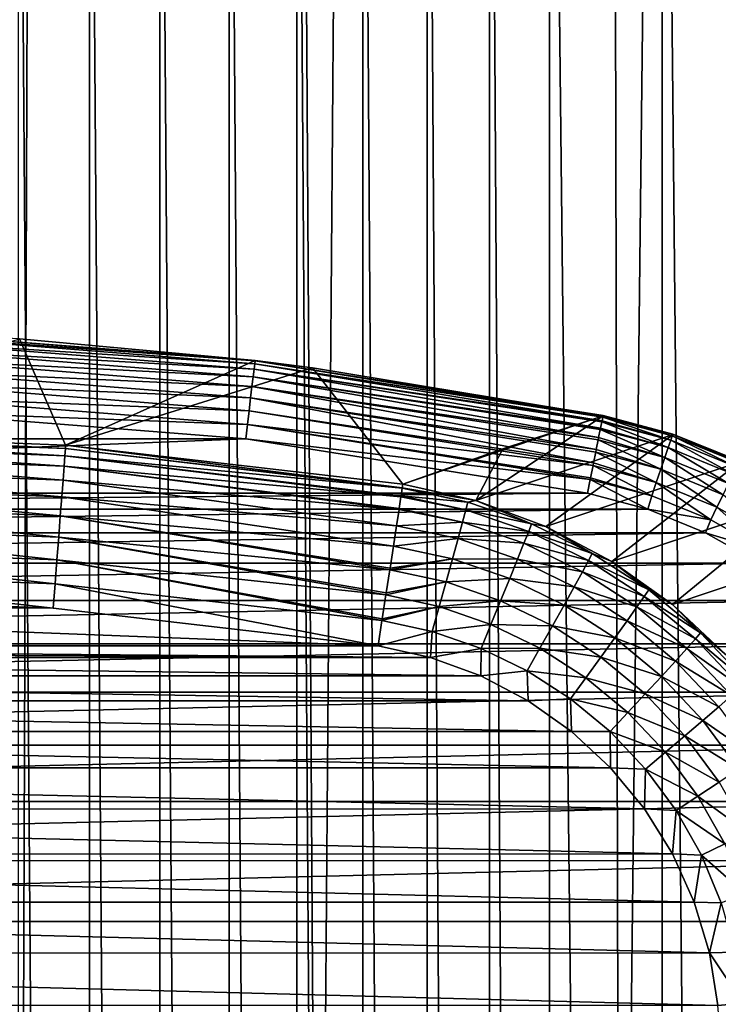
# Model space of a CAD drawing. Header units: metres. Extents: x -24 to 72, y -247 to 22.
# Tile 250 of 256: x 0.91 to 3.08, y -193.63 to -190.57. Entities that reach past the tile are written whole.
import ezdxf

# ---------------------------------------------------------------- set-up
doc = ezdxf.new("R2010")
doc.units = ezdxf.units.M
doc.layers.add('solid_509589_MEDIA_SW0001', color=7, linetype='CONTINUOUS')

msp = doc.modelspace()

# ---------------------------------------------------------------- linework, layer by layer
at = {"layer": 'solid_509589_MEDIA_SW0001'}
for points in [[(2.779046, -196.665558, 278.144073), (2.561803, -103.113213, 276.48111), (3.857469, -103.109459, 276.696259)], [(3.724629, -196.808136, 278.305695), (2.779046, -196.665558, 278.144073), (3.857469, -103.109459, 276.696259)], [(0.000003, -195.803818, 277.928741), (0.000003, -103.316154, 276.314362), (1.273439, -103.115448, 276.353088)], [(0.000004, -196.487045, 277.940674), (0.000003, -195.803818, 277.928741), (1.273439, -103.115448, 276.353088)], [(0.915195, -196.506195, 277.96286), (0.000004, -196.487045, 277.940674), (1.273439, -103.115448, 276.353088)], [(1.84221, -196.565338, 278.030243), (0.915195, -196.506195, 277.96286), (1.273439, -103.115448, 276.353088)], [(1.84221, -196.565338, 278.030243), (1.273439, -103.115448, 276.353088), (2.561803, -103.113213, 276.48111)], [(2.779046, -196.665558, 278.144073), (1.84221, -196.565338, 278.030243), (2.561803, -103.113213, 276.48111)], [(3.227167, -187.166046, 309.125793), (2.909682, -187.481018, 309.132355), (3.227167, -219.441757, 309.689148)], [(2.909682, -187.481018, 309.132355), (2.559543, -187.762283, 309.138306), (2.909562, -219.126663, 309.684723)], [(2.909682, -187.481018, 309.132355), (2.909562, -219.126663, 309.684723), (3.227167, -219.441757, 309.689148)], [(2.559543, -187.762283, 309.138306), (2.373114, -187.889389, 309.141022), (2.559268, -218.845184, 309.680878)], [(2.559543, -187.762283, 309.138306), (2.559268, -218.845184, 309.680878), (2.909562, -219.126663, 309.684723)], [(2.373114, -187.889389, 309.141022), (2.179888, -188.006851, 309.143585), (2.372946, -218.71814, 309.679138)], [(2.373114, -187.889389, 309.141022), (2.372946, -218.71814, 309.679138), (2.559268, -218.845184, 309.680878)], [(2.179888, -188.006851, 309.143585), (1.980316, -188.11438, 309.145905), (2.179785, -218.600708, 309.677582)], [(2.179888, -188.006851, 309.143585), (2.179785, -218.600708, 309.677582), (2.372946, -218.71814, 309.679138)], [(1.980316, -188.11438, 309.145905), (1.775186, -188.211441, 309.148041), (1.980191, -218.493179, 309.676178)], [(1.980316, -188.11438, 309.145905), (1.980191, -218.493179, 309.676178), (2.179785, -218.600708, 309.677582)], [(1.775186, -188.211441, 309.148041), (1.564966, -188.297821, 309.149933), (1.774912, -218.396027, 309.674927)], [(1.775186, -188.211441, 309.148041), (1.774912, -218.396027, 309.674927), (1.980191, -218.493179, 309.676178)], [(1.564966, -188.297821, 309.149933), (1.350091, -188.373306, 309.151611), (1.564655, -218.309616, 309.673798)], [(1.564966, -188.297821, 309.149933), (1.564655, -218.309616, 309.673798), (1.774912, -218.396027, 309.674927)], [(1.350091, -188.373306, 309.151611), (1.131405, -188.437576, 309.153076), (1.349869, -218.234161, 309.672852)], [(1.350091, -188.373306, 309.151611), (1.349869, -218.234161, 309.672852), (1.564655, -218.309616, 309.673798)], [(1.131405, -188.437576, 309.153076), (0.909385, -188.490448, 309.154266), (1.131227, -218.169891, 309.672028)], [(1.131405, -188.437576, 309.153076), (1.131227, -218.169891, 309.672028), (1.349869, -218.234161, 309.672852)], [(0.909385, -188.490448, 309.154266), (0.909203, -218.11702, 309.671387), (1.131227, -218.169891, 309.672028)], [(1.645726, -191.629532, 273.637146), (0.550804, -191.543228, 273.635651), (0.550421, -191.5522, 273.679749)], [(1.645926, -191.628632, 273.592133), (0.914046, -191.561356, 273.590942), (0.550804, -191.543228, 273.635651)], [(1.645726, -191.629532, 273.637146), (1.645926, -191.628632, 273.592133), (0.550804, -191.543228, 273.635651)], [(1.057245, -191.890915, 269.032928), (0, -191.850204, 269.032227), (0.914046, -191.561356, 273.590942)], [(1.642523, -191.655075, 273.723053), (0.549732, -191.568924, 273.721558), (0.548762, -191.59288, 273.759674)], [(1.644579, -191.638443, 273.681274), (0.550421, -191.5522, 273.679749), (0.549732, -191.568924, 273.721558)], [(1.642523, -191.655075, 273.723053), (1.644579, -191.638443, 273.681274), (0.549732, -191.568924, 273.721558)], [(1.644579, -191.638443, 273.681274), (1.645726, -191.629532, 273.637146), (0.550421, -191.5522, 273.679749)], [(1.057245, -191.890915, 269.032928), (0.914046, -191.561356, 273.590942), (1.645926, -191.628632, 273.592133)], [(1.639624, -191.678864, 273.761169), (0.548762, -191.59288, 273.759674), (0.547541, -191.623276, 273.792877)], [(1.639624, -191.678864, 273.761169), (1.642523, -191.655075, 273.723053), (0.548762, -191.59288, 273.759674)], [(1.635976, -191.709076, 273.794373), (0.547541, -191.623276, 273.792877), (0.54611, -191.659134, 273.820068)], [(1.635976, -191.709076, 273.794373), (1.639624, -191.678864, 273.761169), (0.547541, -191.623276, 273.792877)], [(1.057245, -191.890915, 269.032928), (1.645926, -191.628632, 273.592133), (1.824184, -191.650909, 273.592529)], [(2.722879, -191.816177, 273.704163), (1.644579, -191.638443, 273.681274), (1.642523, -191.655075, 273.723053)], [(2.725652, -191.80304, 273.657043), (1.645726, -191.629532, 273.637146), (1.644579, -191.638443, 273.681274)], [(2.725301, -191.804672, 273.665405), (2.725652, -191.80304, 273.657043), (1.644579, -191.638443, 273.681274)], [(2.722879, -191.816177, 273.704163), (2.725301, -191.804672, 273.665405), (1.644579, -191.638443, 273.681274)], [(1.824184, -191.650909, 273.592529), (1.645926, -191.628632, 273.592133), (1.645726, -191.629532, 273.637146)], [(2.726521, -191.799744, 273.595123), (1.824184, -191.650909, 273.592529), (1.645726, -191.629532, 273.637146)], [(2.726448, -191.799362, 273.601654), (2.726521, -191.799744, 273.595123), (1.645726, -191.629532, 273.637146)], [(2.726589, -191.799179, 273.608185), (2.726448, -191.799362, 273.601654), (1.645726, -191.629532, 273.637146)], [(2.726535, -191.799255, 273.619904), (2.726589, -191.799179, 273.608185), (1.645726, -191.629532, 273.637146)], [(2.725652, -191.80304, 273.657043), (2.726535, -191.799255, 273.619904), (1.645726, -191.629532, 273.637146)], [(1.631699, -191.744705, 273.821564), (0.54611, -191.659134, 273.820068), (0.544513, -191.69928, 273.840393)], [(1.631699, -191.744705, 273.821564), (1.635976, -191.709076, 273.794373), (0.54611, -191.659134, 273.820068)], [(2.104052, -192.012146, 269.035034), (1.057245, -191.890915, 269.032928), (1.824184, -191.650909, 273.592529)], [(2.718375, -191.838074, 273.747772), (1.642523, -191.655075, 273.723053), (1.639624, -191.678864, 273.761169)], [(2.722289, -191.819031, 273.711243), (2.722879, -191.816177, 273.704163), (1.642523, -191.655075, 273.723053)], [(2.718375, -191.838074, 273.747772), (2.722289, -191.819031, 273.711243), (1.642523, -191.655075, 273.723053)], [(2.104052, -192.012146, 269.035034), (1.824184, -191.650909, 273.592529), (2.726521, -191.799744, 273.595123)], [(1.626929, -191.784592, 273.841888), (0.544513, -191.69928, 273.840393), (0.542804, -191.742416, 273.85318)], [(1.626929, -191.784592, 273.841888), (1.631699, -191.744705, 273.821564), (0.544513, -191.69928, 273.840393)], [(2.712314, -191.867905, 273.786194), (1.639624, -191.678864, 273.761169), (1.635976, -191.709076, 273.794373)], [(2.717465, -191.842545, 273.754608), (2.718375, -191.838074, 273.747772), (1.639624, -191.678864, 273.761169)], [(2.712314, -191.867905, 273.786194), (2.717465, -191.842545, 273.754608), (1.639624, -191.678864, 273.761169)], [(2.704928, -191.904526, 273.817932), (1.635976, -191.709076, 273.794373), (1.631699, -191.744705, 273.821564)], [(2.711014, -191.874344, 273.792725), (2.712314, -191.867905, 273.786194), (1.635976, -191.709076, 273.794373)], [(2.704928, -191.904526, 273.817932), (2.711014, -191.874344, 273.792725), (1.635976, -191.709076, 273.794373)], [(1.621823, -191.827469, 273.854675), (0.542804, -191.742416, 273.85318), (0.540999, -191.78714, 273.858032)], [(1.621823, -191.827469, 273.854675), (1.626929, -191.784592, 273.841888), (0.542804, -191.742416, 273.85318)], [(2.696502, -191.946503, 273.841766), (1.631699, -191.744705, 273.821564), (1.626929, -191.784592, 273.841888)], [(2.703317, -191.912537, 273.823364), (2.704928, -191.904526, 273.817932), (1.631699, -191.744705, 273.821564)], [(2.696502, -191.946503, 273.841766), (2.703317, -191.912537, 273.823364), (1.631699, -191.744705, 273.821564)], [(1.616567, -191.871933, 273.859497), (0.540999, -191.78714, 273.858032), (-1.613352, -191.871552, 273.859497)], [(1.621823, -191.827469, 273.854675), (0.540999, -191.78714, 273.858032), (1.616567, -191.871933, 273.859497)], [(2.694876, -191.95462, 273.845184), (1.626929, -191.784592, 273.841888), (1.621823, -191.827469, 273.854675)], [(2.694876, -191.95462, 273.845184), (2.696502, -191.946503, 273.841766), (1.626929, -191.784592, 273.841888)], [(2.41459, -191.90303, 271.309448), (2.104052, -192.012146, 269.035034), (2.726521, -191.799744, 273.595123)], [(2.330847, -192.063339, 269.028748), (2.41459, -191.90303, 271.309448), (2.726521, -191.799744, 273.595123)], [(2.943983, -191.857864, 273.592682), (2.330847, -192.063339, 269.028748), (2.726521, -191.799744, 273.595123)], [(2.928245, -191.898544, 273.755585), (2.722289, -191.819031, 273.711243), (2.718375, -191.838074, 273.747772)], [(2.93611, -191.875824, 273.712158), (2.722879, -191.816177, 273.704163), (2.722289, -191.819031, 273.711243)], [(2.928245, -191.898544, 273.755585), (2.93611, -191.875824, 273.712158), (2.722289, -191.819031, 273.711243)], [(2.93611, -191.875824, 273.712158), (2.725301, -191.804672, 273.665405), (2.722879, -191.816177, 273.704163)], [(2.941018, -191.861969, 273.66626), (2.725652, -191.80304, 273.657043), (2.725301, -191.804672, 273.665405)], [(2.93611, -191.875824, 273.712158), (2.941018, -191.861969, 273.66626), (2.725301, -191.804672, 273.665405)], [(2.941018, -191.861969, 273.66626), (2.726535, -191.799255, 273.619904), (2.725652, -191.80304, 273.657043)], [(2.726589, -191.799179, 273.608185), (2.726521, -191.799744, 273.595123), (2.726448, -191.799362, 273.601654)], [(2.943023, -191.856781, 273.620636), (2.726521, -191.799744, 273.595123), (2.726589, -191.799179, 273.608185)], [(2.943023, -191.856781, 273.620636), (2.943983, -191.857864, 273.592682), (2.726521, -191.799744, 273.595123)], [(2.943023, -191.856781, 273.620636), (2.726589, -191.799179, 273.608185), (2.726535, -191.799255, 273.619904)], [(2.941018, -191.861969, 273.66626), (2.943023, -191.856781, 273.620636), (2.726535, -191.799255, 273.619904)], [(1.056499, -191.901901, 268.957886), (0, -191.850204, 269.032227), (1.057245, -191.890915, 269.032928)], [(0.001055, -191.861221, 268.957184), (0, -191.850204, 269.032227), (1.056499, -191.901901, 268.957886)], [(2.686219, -191.997971, 273.858002), (1.621823, -191.827469, 273.854675), (1.616567, -191.871933, 273.859497)], [(2.68736, -191.992249, 273.856812), (2.694876, -191.95462, 273.845184), (1.621823, -191.827469, 273.854675)], [(2.686219, -191.997971, 273.858002), (2.68736, -191.992249, 273.856812), (1.621823, -191.827469, 273.854675)], [(2.917718, -191.929321, 273.793732), (2.717465, -191.842545, 273.754608), (2.712314, -191.867905, 273.786194)], [(2.928245, -191.898544, 273.755585), (2.718375, -191.838074, 273.747772), (2.717465, -191.842545, 273.754608)], [(2.917718, -191.929321, 273.793732), (2.928245, -191.898544, 273.755585), (2.717465, -191.842545, 273.754608)], [(1.616567, -191.871933, 273.859497), (-1.613352, -191.871552, 273.859497), (-2.677853, -192.039993, 273.862427)], [(2.677853, -192.039993, 273.862427), (1.616567, -191.871933, 273.859497), (-2.677853, -192.039993, 273.862427)], [(0.001054, -191.883453, 268.884644), (0.001055, -191.861221, 268.957184), (1.054886, -191.924072, 268.885376)], [(0.001055, -191.861221, 268.957184), (1.056499, -191.901901, 268.957886), (1.054886, -191.924072, 268.885376)], [(2.686219, -191.997971, 273.858002), (1.616567, -191.871933, 273.859497), (2.677853, -192.039993, 273.862427)], [(2.943983, -191.857864, 273.592682), (2.548574, -192.14386, 269.02356), (2.330847, -192.063339, 269.028748)], [(2.943983, -191.857864, 273.592682), (3.152142, -191.943176, 273.590973), (2.548574, -192.14386, 269.02356)], [(2.905152, -191.966309, 273.824371), (2.711014, -191.874344, 273.792725), (2.704928, -191.904526, 273.817932)], [(2.917718, -191.929321, 273.793732), (2.712314, -191.867905, 273.786194), (2.711014, -191.874344, 273.792725)], [(2.905152, -191.966309, 273.824371), (2.917718, -191.929321, 273.793732), (2.711014, -191.874344, 273.792725)], [(2.928245, -191.898544, 273.755585), (3.130424, -191.980881, 273.757019), (2.93611, -191.875824, 273.712158)], [(2.93611, -191.875824, 273.712158), (3.14121, -191.959351, 273.713623), (2.941018, -191.861969, 273.66626)], [(3.130424, -191.980881, 273.757019), (3.14121, -191.959351, 273.713623), (2.93611, -191.875824, 273.712158)], [(2.941018, -191.861969, 273.66626), (3.14794, -191.946228, 273.667725), (2.943023, -191.856781, 273.620636)], [(3.14121, -191.959351, 273.713623), (3.14794, -191.946228, 273.667725), (2.941018, -191.861969, 273.66626)], [(2.943023, -191.856781, 273.620636), (3.15069, -191.941345, 273.622101), (2.943983, -191.857864, 273.592682)], [(3.14794, -191.946228, 273.667725), (3.15069, -191.941345, 273.622101), (2.943023, -191.856781, 273.620636)], [(3.15069, -191.941345, 273.622101), (3.152142, -191.943176, 273.590973), (2.943983, -191.857864, 273.592682)], [(0.001051, -191.916412, 268.816345), (0.001054, -191.883453, 268.884644), (1.052444, -191.956924, 268.817047)], [(0.001054, -191.883453, 268.884644), (1.054886, -191.924072, 268.885376), (1.052444, -191.956924, 268.817047)], [(1.054886, -191.924072, 268.885376), (1.056499, -191.901901, 268.957886), (2.102295, -192.024948, 268.951782)], [(1.056499, -191.901901, 268.957886), (1.057245, -191.890915, 269.032928), (2.102492, -192.023575, 268.957642)], [(1.056499, -191.901901, 268.957886), (2.102492, -192.023575, 268.957642), (2.102295, -192.024948, 268.951782)], [(2.102492, -192.023575, 268.957642), (1.057245, -191.890915, 269.032928), (2.104052, -192.012146, 269.035034)], [(2.330847, -192.063339, 269.028748), (2.104052, -192.012146, 269.035034), (2.41459, -191.90303, 271.309448)], [(2.89138, -192.00705, 273.846191), (2.703317, -191.912537, 273.823364), (2.696502, -191.946503, 273.841766)], [(2.905152, -191.966309, 273.824371), (2.704928, -191.904526, 273.817932), (2.703317, -191.912537, 273.823364)], [(2.89138, -192.00705, 273.846191), (2.905152, -191.966309, 273.824371), (2.703317, -191.912537, 273.823364)], [(2.917718, -191.929321, 273.793732), (3.115988, -192.010056, 273.795135), (2.928245, -191.898544, 273.755585)], [(3.115988, -192.010056, 273.795135), (3.130424, -191.980881, 273.757019), (2.928245, -191.898544, 273.755585)], [(0.001048, -191.95932, 268.753784), (0.001051, -191.916412, 268.816345), (1.049229, -191.99971, 268.754486)], [(0.001051, -191.916412, 268.816345), (1.052444, -191.956924, 268.817047), (1.049229, -191.99971, 268.754486)], [(1.052444, -191.956924, 268.817047), (1.054886, -191.924072, 268.885376), (2.098417, -192.051392, 268.871887)], [(1.054886, -191.924072, 268.885376), (2.098849, -192.048477, 268.878845), (2.098417, -192.051392, 268.871887)], [(1.054886, -191.924072, 268.885376), (2.102295, -192.024948, 268.951782), (2.098849, -192.048477, 268.878845)], [(3.152142, -191.943176, 273.590973), (2.753476, -192.252228, 269.019531), (2.548574, -192.14386, 269.02356)], [(3.152142, -191.943176, 273.590973), (3.34752, -192.054245, 273.590057), (2.753476, -192.252228, 269.019531)], [(2.905152, -191.966309, 273.824371), (3.098757, -192.045135, 273.825745), (2.917718, -191.929321, 273.793732)], [(3.098757, -192.045135, 273.825745), (3.115988, -192.010056, 273.795135), (2.917718, -191.929321, 273.793732)], [(0.001044, -192.011185, 268.698456), (0.001048, -191.95932, 268.753784), (1.045314, -192.051437, 268.699158)], [(0.001048, -191.95932, 268.753784), (1.049229, -191.99971, 268.754486), (1.045314, -192.051437, 268.699158)], [(1.049229, -191.99971, 268.754486), (1.052444, -191.956924, 268.817047), (2.092529, -192.090714, 268.797577)], [(1.052444, -191.956924, 268.817047), (2.093011, -192.087509, 268.802643), (2.092529, -192.090714, 268.797577)], [(1.052444, -191.956924, 268.817047), (2.098417, -192.051392, 268.871887), (2.093011, -192.087509, 268.802643)], [(2.877274, -192.048935, 273.858917), (2.694876, -191.95462, 273.845184), (2.68736, -191.992249, 273.856812)], [(2.89138, -192.00705, 273.846191), (2.696502, -191.946503, 273.841766), (2.694876, -191.95462, 273.845184)], [(2.877274, -192.048935, 273.858917), (2.89138, -192.00705, 273.846191), (2.694876, -191.95462, 273.845184)], [(2.89138, -192.00705, 273.846191), (3.079871, -192.083801, 273.847504), (2.905152, -191.966309, 273.824371)], [(3.079871, -192.083801, 273.847504), (3.098757, -192.045135, 273.825745), (2.905152, -191.966309, 273.824371)], [(1.045314, -192.051437, 268.699158), (1.049229, -191.99971, 268.754486), (2.084797, -192.1418, 268.731018)], [(1.049229, -191.99971, 268.754486), (2.092529, -192.090714, 268.797577), (2.084797, -192.1418, 268.731018)], [(2.686219, -191.997971, 273.858002), (2.677853, -192.039993, 273.862427), (2.865018, -192.089828, 273.863312)], [(2.877274, -192.048935, 273.858917), (2.68736, -191.992249, 273.856812), (2.686219, -191.997971, 273.858002)], [(2.877274, -192.048935, 273.858917), (2.686219, -191.997971, 273.858002), (2.865018, -192.089828, 273.863312)], [(0.00104, -192.070831, 268.651611), (0.001044, -192.011185, 268.698456), (1.04079, -192.110916, 268.652313)], [(0.001044, -192.011185, 268.698456), (1.045314, -192.051437, 268.699158), (1.04079, -192.110916, 268.652313)], [(2.306703, -192.06781, 268.958588), (2.098849, -192.048477, 268.878845), (2.102295, -192.024948, 268.951782)], [(2.306703, -192.06781, 268.958588), (2.102295, -192.024948, 268.951782), (2.102492, -192.023575, 268.957642)], [(2.330847, -192.063339, 269.028748), (2.102492, -192.023575, 268.957642), (2.104052, -192.012146, 269.035034)], [(2.330847, -192.063339, 269.028748), (2.306703, -192.06781, 268.958588), (2.102492, -192.023575, 268.957642)], [(2.877274, -192.048935, 273.858917), (3.060528, -192.123566, 273.860199), (2.89138, -192.00705, 273.846191)], [(3.060528, -192.123566, 273.860199), (3.079871, -192.083801, 273.847504), (2.89138, -192.00705, 273.846191)], [(2.677853, -192.039993, 273.862427), (-2.677853, -192.039993, 273.862427), (-2.864877, -192.089798, 273.863312)], [(2.865018, -192.089828, 273.863312), (2.677853, -192.039993, 273.862427), (-2.864877, -192.089798, 273.863312)], [(1.04079, -192.110916, 268.652313), (1.045314, -192.051437, 268.699158), (2.075215, -192.204697, 268.672943)], [(1.045314, -192.051437, 268.699158), (2.084797, -192.1418, 268.731018), (2.075215, -192.204697, 268.672943)], [(2.300293, -192.092087, 268.879761), (2.093011, -192.087509, 268.802643), (2.098417, -192.051392, 268.871887)], [(2.300293, -192.092087, 268.879761), (2.098417, -192.051392, 268.871887), (2.098849, -192.048477, 268.878845)], [(2.306703, -192.06781, 268.958588), (2.300293, -192.092087, 268.879761), (2.098849, -192.048477, 268.878845)], [(2.330847, -192.063339, 269.028748), (2.504278, -192.136032, 268.959778), (2.306703, -192.06781, 268.958588)], [(2.330847, -192.063339, 269.028748), (2.548574, -192.14386, 269.02356), (2.504278, -192.136032, 268.959778)], [(3.34752, -192.054245, 273.590057), (2.941771, -192.386246, 269.016785), (2.753476, -192.252228, 269.019531)], [(2.877274, -192.048935, 273.858917), (2.865018, -192.089828, 273.863312), (3.060528, -192.123566, 273.860199)], [(3.34752, -192.054245, 273.590057), (3.527042, -192.189331, 273.589935), (2.941771, -192.386246, 269.016785)], [(3.079871, -192.083801, 273.847504), (3.256915, -192.183853, 273.849274), (3.098757, -192.045135, 273.825745)], [(2.865018, -192.089828, 273.863312), (-2.864877, -192.089798, 273.863312), (-3.044124, -192.16304, 273.864594)], [(3.04406, -192.162994, 273.864594), (2.865018, -192.089828, 273.863312), (-3.044124, -192.16304, 273.864594)], [(0.001035, -192.136887, 268.614319), (0.00104, -192.070831, 268.651611), (1.035761, -192.176758, 268.615021)], [(0.00104, -192.070831, 268.651611), (1.04079, -192.110916, 268.652313), (1.035761, -192.176758, 268.615021)], [(2.290009, -192.130157, 268.803467), (2.084797, -192.1418, 268.731018), (2.092529, -192.090714, 268.797577)], [(2.290009, -192.130157, 268.803467), (2.092529, -192.090714, 268.797577), (2.093011, -192.087509, 268.802643)], [(2.300293, -192.092087, 268.879761), (2.290009, -192.130157, 268.803467), (2.093011, -192.087509, 268.802643)], [(2.300293, -192.092087, 268.879761), (2.495182, -192.159378, 268.880951), (2.290009, -192.130157, 268.803467)], [(2.306703, -192.06781, 268.958588), (2.504278, -192.136032, 268.959778), (2.300293, -192.092087, 268.879761)], [(2.504278, -192.136032, 268.959778), (2.495182, -192.159378, 268.880951), (2.300293, -192.092087, 268.879761)], [(3.060528, -192.123566, 273.860199), (2.865018, -192.089828, 273.863312), (3.04406, -192.162994, 273.864594)], [(3.060528, -192.123566, 273.860199), (3.232639, -192.220825, 273.861908), (3.079871, -192.083801, 273.847504)], [(3.232639, -192.220825, 273.861908), (3.256915, -192.183853, 273.849274), (3.079871, -192.083801, 273.847504)], [(1.035761, -192.176758, 268.615021), (1.04079, -192.110916, 268.652313), (2.063993, -192.277969, 268.625854)], [(1.04079, -192.110916, 268.652313), (2.06473, -192.273178, 268.628387), (2.063993, -192.277969, 268.625854)], [(1.04079, -192.110916, 268.652313), (2.075215, -192.204697, 268.672943), (2.06473, -192.273178, 268.628387)], [(3.060528, -192.123566, 273.860199), (3.04406, -192.162994, 273.864594), (3.232639, -192.220825, 273.861908)], [(0.001029, -192.207809, 268.587433), (0.001035, -192.136887, 268.614319), (1.030344, -192.247482, 268.588135)], [(0.001035, -192.136887, 268.614319), (1.035761, -192.176758, 268.615021), (1.030344, -192.247482, 268.588135)], [(2.275968, -192.181534, 268.733582), (2.075215, -192.204697, 268.672943), (2.084797, -192.1418, 268.731018)], [(2.290009, -192.130157, 268.803467), (2.275968, -192.181534, 268.733582), (2.084797, -192.1418, 268.731018)], [(2.290009, -192.130157, 268.803467), (2.480588, -192.195953, 268.804626), (2.275968, -192.181534, 268.733582)], [(2.495182, -192.159378, 268.880951), (2.480588, -192.195953, 268.804626), (2.290009, -192.130157, 268.803467)], [(2.504278, -192.136032, 268.959778), (2.692249, -192.227402, 268.961365), (2.495182, -192.159378, 268.880951)], [(2.548574, -192.14386, 269.02356), (2.692249, -192.227402, 268.961365), (2.504278, -192.136032, 268.959778)], [(2.548574, -192.14386, 269.02356), (2.753476, -192.252228, 269.019531), (2.692249, -192.227402, 268.961365)], [(3.04406, -192.162994, 273.864594), (-3.044124, -192.16304, 273.864594), (-3.211739, -192.258148, 273.866241)], [(3.211744, -192.258148, 273.866241), (3.04406, -192.162994, 273.864594), (-3.211739, -192.258148, 273.866241)], [(1.030344, -192.247482, 268.588135), (1.035761, -192.176758, 268.615021), (2.051943, -192.356369, 268.593048)], [(1.035761, -192.176758, 268.615021), (2.052964, -192.349731, 268.595245), (2.051943, -192.356369, 268.593048)], [(1.035761, -192.176758, 268.615021), (2.063993, -192.277969, 268.625854), (2.052964, -192.349731, 268.595245)], [(2.275968, -192.181534, 268.733582), (2.258656, -192.244415, 268.673645), (2.075215, -192.204697, 268.672943)], [(2.275968, -192.181534, 268.733582), (2.460664, -192.2453, 268.73468), (2.258656, -192.244415, 268.673645)], [(2.480588, -192.195953, 268.804626), (2.460664, -192.2453, 268.73468), (2.275968, -192.181534, 268.733582)], [(2.495182, -192.159378, 268.880951), (2.680592, -192.249512, 268.882507), (2.480588, -192.195953, 268.804626)], [(2.692249, -192.227402, 268.961365), (2.680592, -192.249512, 268.882507), (2.495182, -192.159378, 268.880951)], [(3.232639, -192.220825, 273.861908), (3.04406, -192.162994, 273.864594), (3.211744, -192.258148, 273.866241)], [(0.001024, -192.281982, 268.571594), (0.001029, -192.207809, 268.587433), (1.024661, -192.321442, 268.572296)], [(0.001029, -192.207809, 268.587433), (1.030344, -192.247482, 268.588135), (1.024661, -192.321442, 268.572296)], [(2.258656, -192.244415, 268.673645), (2.06473, -192.273178, 268.628387), (2.075215, -192.204697, 268.672943)], [(2.480588, -192.195953, 268.804626), (2.66189, -192.284088, 268.806152), (2.460664, -192.2453, 268.73468)], [(2.680592, -192.249512, 268.882507), (2.66189, -192.284088, 268.806152), (2.480588, -192.195953, 268.804626)], [(3.527042, -192.189331, 273.589935), (3.110881, -192.543991, 269.01532), (2.941771, -192.386246, 269.016785)], [(1.024661, -192.321442, 268.572296), (1.030344, -192.247482, 268.588135), (2.039641, -192.436127, 268.574738)], [(1.030344, -192.247482, 268.588135), (2.040479, -192.430695, 268.575562), (2.039641, -192.436127, 268.574738)], [(1.030344, -192.247482, 268.588135), (2.051943, -192.356369, 268.593048), (2.040479, -192.430695, 268.575562)], [(2.258656, -192.244415, 268.673645), (2.063993, -192.277969, 268.625854), (2.06473, -192.273178, 268.628387)], [(2.258656, -192.244415, 268.673645), (2.238876, -192.315903, 268.626495), (2.063993, -192.277969, 268.625854)], [(2.258656, -192.244415, 268.673645), (2.436098, -192.305679, 268.674713), (2.238876, -192.315903, 268.626495)], [(2.460664, -192.2453, 268.73468), (2.436098, -192.305679, 268.674713), (2.258656, -192.244415, 268.673645)], [(2.460664, -192.2453, 268.73468), (2.636358, -192.330704, 268.736176), (2.436098, -192.305679, 268.674713)], [(2.66189, -192.284088, 268.806152), (2.636358, -192.330704, 268.736176), (2.460664, -192.2453, 268.73468)], [(2.680592, -192.249512, 268.882507), (2.853941, -192.361191, 268.88446), (2.66189, -192.284088, 268.806152)], [(2.692249, -192.227402, 268.961365), (2.867995, -192.340622, 268.963348), (2.680592, -192.249512, 268.882507)], [(2.867995, -192.340622, 268.963348), (2.853941, -192.361191, 268.88446), (2.680592, -192.249512, 268.882507)], [(2.753476, -192.252228, 269.019531), (2.867995, -192.340622, 268.963348), (2.692249, -192.227402, 268.961365)], [(3.211744, -192.258148, 273.866241), (-3.211739, -192.258148, 273.866241), (-3.365558, -192.373703, 273.868256)], [(3.3657, -192.373825, 273.868256), (3.211744, -192.258148, 273.866241), (-3.365558, -192.373703, 273.868256)], [(2.238876, -192.315903, 268.626495), (2.052964, -192.349731, 268.595245), (2.063993, -192.277969, 268.625854)], [(2.753476, -192.252228, 269.019531), (2.941771, -192.386246, 269.016785), (2.867995, -192.340622, 268.963348)], [(0.001024, -192.281982, 268.571594), (1.018846, -192.396942, 268.567871), (0.001017, -192.357712, 268.567169)], [(0.001024, -192.281982, 268.571594), (1.024661, -192.321442, 268.572296), (1.018846, -192.396942, 268.567871)], [(2.436098, -192.305679, 268.674713), (2.40803, -192.374298, 268.627533), (2.238876, -192.315903, 268.626495)], [(2.436098, -192.305679, 268.674713), (2.604877, -192.387726, 268.676147), (2.40803, -192.374298, 268.627533)], [(2.636358, -192.330704, 268.736176), (2.604877, -192.387726, 268.676147), (2.436098, -192.305679, 268.674713)], [(2.66189, -192.284088, 268.806152), (2.83139, -192.393295, 268.808075), (2.636358, -192.330704, 268.736176)], [(2.853941, -192.361191, 268.88446), (2.83139, -192.393295, 268.808075), (2.66189, -192.284088, 268.806152)], [(1.024661, -192.321442, 268.572296), (2.02763, -192.513779, 268.569885), (1.018846, -192.396942, 268.567871)], [(1.024661, -192.321442, 268.572296), (2.039641, -192.436127, 268.574738), (2.02763, -192.513779, 268.569885)], [(2.238876, -192.315903, 268.626495), (2.051943, -192.356369, 268.593048), (2.052964, -192.349731, 268.595245)], [(2.238876, -192.315903, 268.626495), (2.21763, -192.392365, 268.593658), (2.051943, -192.356369, 268.593048)], [(2.238876, -192.315903, 268.626495), (2.40803, -192.374298, 268.627533), (2.21763, -192.392365, 268.593658)], [(2.636358, -192.330704, 268.736176), (2.800604, -192.436523, 268.738037), (2.604877, -192.387726, 268.676147)], [(2.83139, -192.393295, 268.808075), (2.800604, -192.436523, 268.738037), (2.636358, -192.330704, 268.736176)], [(2.867995, -192.340622, 268.963348), (3.028962, -192.474258, 268.965698), (2.853941, -192.361191, 268.88446)], [(2.941771, -192.386246, 269.016785), (3.028962, -192.474258, 268.965698), (2.867995, -192.340622, 268.963348)], [(-1.016814, -192.39679, 268.567841), (0.001017, -192.357712, 268.567169), (1.018846, -192.396942, 268.567871)], [(2.21763, -192.392365, 268.593658), (2.040479, -192.430695, 268.575562), (2.051943, -192.356369, 268.593048)], [(2.853941, -192.361191, 268.88446), (3.012707, -192.492996, 268.886749), (2.83139, -192.393295, 268.808075)], [(3.028962, -192.474258, 268.965698), (3.012707, -192.492996, 268.886749), (2.853941, -192.361191, 268.88446)], [(3.3657, -192.373825, 273.868256), (-3.365558, -192.373703, 273.868256), (-3.503286, -192.507965, 273.870605)], [(3.503293, -192.50795, 273.870605), (3.3657, -192.373825, 273.868256), (-3.503286, -192.507965, 273.870605)], [(-1.016814, -192.39679, 268.567841), (2.02763, -192.513779, 268.569885), (-2.02763, -192.513779, 268.569885)], [(-1.016814, -192.39679, 268.567841), (1.018846, -192.396942, 268.567871), (2.02763, -192.513779, 268.569885)], [(2.21763, -192.392365, 268.593658), (2.039641, -192.436127, 268.574738), (2.040479, -192.430695, 268.575562)], [(2.21763, -192.392365, 268.593658), (2.19596, -192.470093, 268.575317), (2.039641, -192.436127, 268.574738)], [(2.21763, -192.392365, 268.593658), (2.377882, -192.447693, 268.594635), (2.19596, -192.470093, 268.575317)], [(2.40803, -192.374298, 268.627533), (2.377882, -192.447693, 268.594635), (2.21763, -192.392365, 268.593658)], [(2.40803, -192.374298, 268.627533), (2.568909, -192.452499, 268.628876), (2.377882, -192.447693, 268.594635)], [(2.604877, -192.387726, 268.676147), (2.568909, -192.452499, 268.628876), (2.40803, -192.374298, 268.627533)], [(2.604877, -192.387726, 268.676147), (2.762646, -192.489365, 268.677948), (2.568909, -192.452499, 268.628876)], [(2.800604, -192.436523, 268.738037), (2.762646, -192.489365, 268.677948), (2.604877, -192.387726, 268.676147)], [(2.83139, -192.393295, 268.808075), (2.986624, -192.522171, 268.810333), (2.800604, -192.436523, 268.738037)], [(3.012707, -192.492996, 268.886749), (2.986624, -192.522171, 268.810333), (2.83139, -192.393295, 268.808075)], [(2.941771, -192.386246, 269.016785), (3.110881, -192.543991, 269.01532), (3.028962, -192.474258, 268.965698)], [(2.19596, -192.470093, 268.575317), (2.02763, -192.513779, 268.569885), (2.039641, -192.436127, 268.574738)], [(2.377882, -192.447693, 268.594635), (2.347131, -192.522293, 268.576233), (2.19596, -192.470093, 268.575317)], [(2.377882, -192.447693, 268.594635), (2.530275, -192.521774, 268.595917), (2.347131, -192.522293, 268.576233)], [(2.568909, -192.452499, 268.628876), (2.530275, -192.521774, 268.595917), (2.377882, -192.447693, 268.594635)], [(2.568909, -192.452499, 268.628876), (2.719276, -192.549377, 268.630585), (2.530275, -192.521774, 268.595917)], [(2.762646, -192.489365, 268.677948), (2.719276, -192.549377, 268.630585), (2.568909, -192.452499, 268.628876)], [(2.800604, -192.436523, 268.738037), (2.951017, -192.561401, 268.740204), (2.762646, -192.489365, 268.677948)], [(2.986624, -192.522171, 268.810333), (2.951017, -192.561401, 268.740204), (2.800604, -192.436523, 268.738037)], [(2.19596, -192.470093, 268.575317), (2.190434, -192.550171, 268.570526), (2.02763, -192.513779, 268.569885)], [(2.19596, -192.470093, 268.575317), (2.347131, -192.522293, 268.576233), (2.190434, -192.550171, 268.570526)], [(2.762646, -192.489365, 268.677948), (2.907114, -192.609314, 268.680023), (2.719276, -192.549377, 268.630585)], [(2.951017, -192.561401, 268.740204), (2.907114, -192.609314, 268.680023), (2.762646, -192.489365, 268.677948)], [(3.012707, -192.492996, 268.886749), (3.154607, -192.642975, 268.889374), (2.986624, -192.522171, 268.810333)], [(3.028962, -192.474258, 268.965698), (3.172834, -192.626328, 268.968353), (3.012707, -192.492996, 268.886749)], [(3.172834, -192.626328, 268.968353), (3.154607, -192.642975, 268.889374), (3.012707, -192.492996, 268.886749)], [(3.110881, -192.543991, 269.01532), (3.172834, -192.626328, 268.968353), (3.028962, -192.474258, 268.965698)], [(3.503293, -192.50795, 273.870605), (-3.503286, -192.507965, 273.870605), (-3.622398, -192.658356, 273.87323)], [(3.622358, -192.658295, 273.87323), (3.503293, -192.50795, 273.870605), (-3.622398, -192.658356, 273.87323)], [(2.190434, -192.550171, 268.570526), (-2.110201, -192.529449, 268.57016), (-2.02763, -192.513779, 268.569885)], [(2.02763, -192.513779, 268.569885), (2.190434, -192.550171, 268.570526), (-2.02763, -192.513779, 268.569885)], [(2.347131, -192.522293, 268.576233), (2.346682, -192.607498, 268.571533), (2.190434, -192.550171, 268.570526)], [(2.347131, -192.522293, 268.576233), (2.490869, -192.592163, 268.577454), (2.346682, -192.607498, 268.571533)], [(2.530275, -192.521774, 268.595917), (2.490869, -192.592163, 268.577454), (2.347131, -192.522293, 268.576233)], [(2.530275, -192.521774, 268.595917), (2.672692, -192.613525, 268.597534), (2.490869, -192.592163, 268.577454)], [(2.719276, -192.549377, 268.630585), (2.672692, -192.613525, 268.597534), (2.530275, -192.521774, 268.595917)], [(2.986624, -192.522171, 268.810333), (3.125363, -192.668793, 268.812897), (2.951017, -192.561401, 268.740204)], [(3.154607, -192.642975, 268.889374), (3.125363, -192.668793, 268.812897), (2.986624, -192.522171, 268.810333)], [(2.346682, -192.607498, 268.571533), (-2.347345, -192.607803, 268.571533), (-2.191115, -192.550385, 268.570526)], [(2.190434, -192.550171, 268.570526), (-2.191115, -192.550385, 268.570526), (-2.110201, -192.529449, 268.57016)], [(2.190434, -192.550171, 268.570526), (2.346682, -192.607498, 268.571533), (-2.191115, -192.550385, 268.570526)], [(2.719276, -192.549377, 268.630585), (2.856952, -192.663681, 268.632568), (2.672692, -192.613525, 268.597534)], [(2.907114, -192.609314, 268.680023), (2.856952, -192.663681, 268.632568), (2.719276, -192.549377, 268.630585)], [(2.951017, -192.561401, 268.740204), (3.085439, -192.703461, 268.742676), (2.907114, -192.609314, 268.680023)], [(3.125363, -192.668793, 268.812897), (3.085439, -192.703461, 268.742676), (2.951017, -192.561401, 268.740204)], [(2.493489, -192.684708, 268.572876), (-2.494045, -192.685059, 268.572876), (-2.347345, -192.607803, 268.571533)], [(2.346682, -192.607498, 268.571533), (2.493489, -192.684708, 268.572876), (-2.347345, -192.607803, 268.571533)], [(2.490869, -192.592163, 268.577454), (2.493489, -192.684708, 268.572876), (2.346682, -192.607498, 268.571533)], [(2.490869, -192.592163, 268.577454), (2.625178, -192.67868, 268.578949), (2.493489, -192.684708, 268.572876)], [(2.672692, -192.613525, 268.597534), (2.625178, -192.67868, 268.578949), (2.490869, -192.592163, 268.577454)], [(2.672692, -192.613525, 268.597534), (2.803073, -192.721771, 268.599396), (2.625178, -192.67868, 268.578949)], [(2.856952, -192.663681, 268.632568), (2.803073, -192.721771, 268.599396), (2.672692, -192.613525, 268.597534)], [(2.907114, -192.609314, 268.680023), (3.036213, -192.745758, 268.682404), (2.856952, -192.663681, 268.632568)], [(3.085439, -192.703461, 268.742676), (3.036213, -192.745758, 268.682404), (2.907114, -192.609314, 268.680023)], [(3.622358, -192.658295, 273.87323), (-3.622398, -192.658356, 273.87323), (-3.720994, -192.822342, 273.876099)], [(3.721017, -192.822403, 273.876099), (3.622358, -192.658295, 273.87323), (-3.720994, -192.822342, 273.876099)], [(2.856952, -192.663681, 268.632568), (2.97997, -192.793701, 268.634827), (2.803073, -192.721771, 268.599396)], [(3.036213, -192.745758, 268.682404), (2.97997, -192.793701, 268.634827), (2.856952, -192.663681, 268.632568)], [(2.628506, -192.780396, 268.574554), (-2.628981, -192.780762, 268.574554), (-2.494045, -192.685059, 268.572876)], [(2.493489, -192.684708, 268.572876), (2.628506, -192.780396, 268.574554), (-2.494045, -192.685059, 268.572876)], [(2.625178, -192.67868, 268.578949), (2.628506, -192.780396, 268.574554), (2.493489, -192.684708, 268.572876)], [(2.625178, -192.67868, 268.578949), (2.748117, -192.780746, 268.58075), (2.628506, -192.780396, 268.574554)], [(2.803073, -192.721771, 268.599396), (2.748117, -192.780746, 268.58075), (2.625178, -192.67868, 268.578949)], [(3.085439, -192.703461, 268.742676), (3.201787, -192.860703, 268.745422), (3.036213, -192.745758, 268.682404)], [(2.803073, -192.721771, 268.599396), (2.919558, -192.844879, 268.601563), (2.748117, -192.780746, 268.58075)], [(2.97997, -192.793701, 268.634827), (2.919558, -192.844879, 268.601563), (2.803073, -192.721771, 268.599396)], [(3.036213, -192.745758, 268.682404), (3.147948, -192.896744, 268.685059), (2.97997, -192.793701, 268.634827)], [(3.201787, -192.860703, 268.745422), (3.147948, -192.896744, 268.685059), (3.036213, -192.745758, 268.682404)], [(2.749701, -192.893112, 268.576508), (-2.750006, -192.893433, 268.576538), (-2.628981, -192.780762, 268.574554)], [(2.628506, -192.780396, 268.574554), (2.749701, -192.893112, 268.576508), (-2.628981, -192.780762, 268.574554)], [(2.748117, -192.780746, 268.58075), (2.749701, -192.893112, 268.576508), (2.628506, -192.780396, 268.574554)], [(2.748117, -192.780746, 268.58075), (2.85794, -192.89682, 268.582764), (2.749701, -192.893112, 268.576508)], [(2.919558, -192.844879, 268.601563), (2.85794, -192.89682, 268.582764), (2.748117, -192.780746, 268.58075)], [(2.97997, -192.793701, 268.634827), (3.086433, -192.937561, 268.63736), (2.919558, -192.844879, 268.601563)], [(3.147948, -192.896744, 268.685059), (3.086433, -192.937561, 268.63736), (2.97997, -192.793701, 268.634827)], [(3.721017, -192.822403, 273.876099), (-3.720994, -192.822342, 273.876099), (-3.797627, -192.99733, 273.87915)], [(3.797723, -192.997528, 273.87915), (3.721017, -192.822403, 273.876099), (-3.797627, -192.99733, 273.87915)], [(2.919558, -192.844879, 268.601563), (3.020358, -192.981094, 268.603943), (2.85794, -192.89682, 268.582764)], [(3.086433, -192.937561, 268.63736), (3.020358, -192.981094, 268.603943), (2.919558, -192.844879, 268.601563)], [(2.854671, -193.020432, 268.578735), (-2.854997, -193.020905, 268.578735), (-2.750006, -192.893433, 268.576538)], [(2.749701, -192.893112, 268.576508), (2.854671, -193.020432, 268.578735), (-2.750006, -192.893433, 268.576538)], [(2.85794, -192.89682, 268.582764), (2.854671, -193.020432, 268.578735), (2.749701, -192.893112, 268.576508)], [(2.85794, -192.89682, 268.582764), (2.952965, -193.025238, 268.585022), (2.854671, -193.020432, 268.578735)], [(3.020358, -192.981094, 268.603943), (2.952965, -193.025238, 268.585022), (2.85794, -192.89682, 268.582764)], [(3.086433, -192.937561, 268.63736), (3.174719, -193.093277, 268.640076), (3.020358, -192.981094, 268.603943)], [(3.020358, -192.981094, 268.603943), (3.103942, -193.12851, 268.606506), (2.952965, -193.025238, 268.585022)], [(3.174719, -193.093277, 268.640076), (3.103942, -193.12851, 268.606506), (3.020358, -192.981094, 268.603943)], [(3.797723, -192.997528, 273.87915), (-3.797627, -192.99733, 273.87915), (-3.851333, -193.18129, 273.882355)], [(3.85136, -193.181152, 273.882355), (3.797723, -192.997528, 273.87915), (-3.851333, -193.18129, 273.882355)], [(2.941583, -193.160141, 268.581177), (-2.941875, -193.160675, 268.581177), (-2.854997, -193.020905, 268.578735)], [(2.854671, -193.020432, 268.578735), (2.941583, -193.160141, 268.581177), (-2.854997, -193.020905, 268.578735)], [(2.952965, -193.025238, 268.585022), (2.941583, -193.160141, 268.581177), (2.854671, -193.020432, 268.578735)], [(2.952965, -193.025238, 268.585022), (3.031753, -193.164185, 268.587433), (2.941583, -193.160141, 268.581177)], [(3.103942, -193.12851, 268.606506), (3.031753, -193.164185, 268.587433), (2.952965, -193.025238, 268.585022)], [(3.103942, -193.12851, 268.606506), (3.169138, -193.284988, 268.609253), (3.031753, -193.164185, 268.587433)], [(3.009195, -193.309906, 268.583801), (-3.009442, -193.310577, 268.583801), (-2.941875, -193.160675, 268.581177)], [(2.941583, -193.160141, 268.581177), (3.009195, -193.309906, 268.583801), (-2.941875, -193.160675, 268.581177)], [(3.031753, -193.164185, 268.587433), (3.009195, -193.309906, 268.583801), (2.941583, -193.160141, 268.581177)], [(3.031753, -193.164185, 268.587433), (3.093204, -193.311691, 268.589996), (3.009195, -193.309906, 268.583801)], [(3.169138, -193.284988, 268.609253), (3.093204, -193.311691, 268.589996), (3.031753, -193.164185, 268.587433)], [(3.85136, -193.181152, 273.882355), (-3.851333, -193.18129, 273.882355), (-3.881016, -193.369965, 273.885651)], [(3.85136, -193.181152, 273.882355), (-3.881016, -193.369965, 273.885651), (3.881015, -193.369965, 273.885651)], [(3.056405, -193.467545, 268.586548), (-3.056574, -193.468216, 268.586548), (-3.009442, -193.310577, 268.583801)], [(3.009195, -193.309906, 268.583801), (3.056405, -193.467545, 268.586548), (-3.009442, -193.310577, 268.583801)], [(3.093204, -193.311691, 268.589996), (3.056405, -193.467545, 268.586548), (3.009195, -193.309906, 268.583801)], [(3.093204, -193.311691, 268.589996), (3.136313, -193.465652, 268.592712), (3.056405, -193.467545, 268.586548)], [(3.881015, -193.369965, 273.885651), (-3.881016, -193.369965, 273.885651), (-4.395931, -198.984039, 273.983643)], [(3.881015, -193.369965, 273.885651), (-4.395931, -198.984039, 273.983643), (4.39593, -198.984039, 273.983643)], [(3.082515, -193.63089, 268.589386), (-3.082515, -193.63089, 268.589386), (-3.056574, -193.468216, 268.586548)], [(3.056405, -193.467545, 268.586548), (3.082515, -193.63089, 268.589386), (-3.056574, -193.468216, 268.586548)], [(3.136313, -193.465652, 268.592712), (3.160835, -193.623596, 268.59549), (3.056405, -193.467545, 268.586548)], [(3.160835, -193.623596, 268.59549), (3.082515, -193.63089, 268.589386), (3.056405, -193.467545, 268.586548)], [(3.160835, -193.623596, 268.59549), (3.485393, -198.023438, 268.666077), (3.082515, -193.63089, 268.589386)]]:
    msp.add_3dface(points, dxfattribs=at)

doc.saveas('drawing.dxf')
